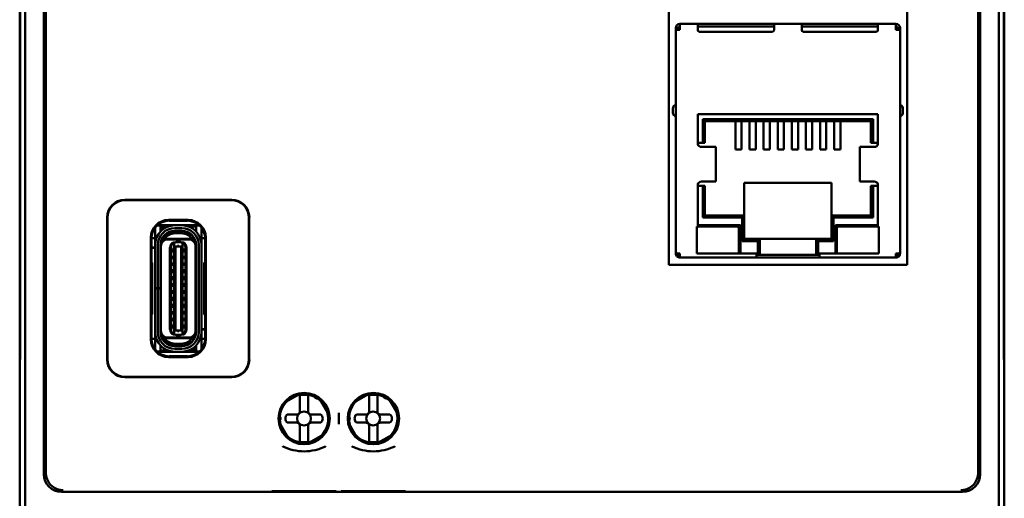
# Model space of a CAD drawing. Header units: inches. Extents: x 1 to 24, y 0.4 to 18.8.
# Tile 5 of 17: x 9.3 to 12.1, y 8.3 to 9.7. Entities that reach past the tile are written whole.
import ezdxf

# ---------------------------------------------------------------- set-up
doc = ezdxf.new("R2010")
doc.units = ezdxf.units.IN
doc.header["$LTSCALE"] = 0.8
doc.header["$MEASUREMENT"] = 0
doc.layers.add('Visible (ANSI)', color=7, linetype='Continuous', lineweight=50)

msp = doc.modelspace()

# ---------------------------------------------------------------- linework, layer by layer
at = {"layer": 'Visible (ANSI)'}
for p, q in [((9.3605, 7.8849), (9.3605, 11.2533)), ((12.1289, 11.2533), (12.1289, 7.8849)), ((9.4134, 10.7476), (9.4134, 8.3906)), ((12.076, 8.3906), (12.076, 10.7476)), ((9.4189, 8.4701), (9.4189, 10.5306)), ((12.0704, 10.5306), (12.0704, 8.4701)), ((9.3447, 10.4441), (9.3447, 8.6941)), ((12.1447, 8.6941), (12.1447, 10.4441)), ((9.3455, 8.745), (9.3455, 10.3932)), ((9.3456, 10.3953), (9.3456, 8.7429)), ((12.1437, 8.7429), (12.1437, 10.3953)), ((12.1438, 10.3932), (12.1438, 8.745)), ((11.1909, 8.9867), (11.1909, 10.3813)), ((11.8687, 10.3813), (11.8687, 8.9867)), ((11.2104, 9.6553), (11.2104, 9.6605)), ((11.2182, 9.6605), (11.2104, 9.6605)), ((11.2182, 9.6553), (11.2182, 9.6605)), ((11.2194, 9.6605), (11.2194, 9.6553)), ((11.2222, 9.6605), (11.2194, 9.6605)), ((11.2222, 9.6723), (11.2733, 9.6723)), ((11.2222, 9.6605), (11.2222, 9.6723)), ((11.2222, 9.6553), (11.2222, 9.6605)), ((11.2733, 9.6723), (11.2733, 9.6605)), ((11.2733, 9.6723), (11.2773, 9.6723)), ((11.4899, 9.6644), (11.2733, 9.6644)), ((11.2733, 9.6538), (11.2733, 9.6605)), ((11.2773, 9.6723), (11.4859, 9.6723)), ((11.4859, 9.6723), (11.4899, 9.6723)), ((11.4899, 9.6723), (11.5686, 9.6723)), ((11.4899, 9.6605), (11.4899, 9.6723)), ((11.4899, 9.6605), (11.4899, 9.6538)), ((11.5726, 9.6723), (11.5686, 9.6723)), ((11.5686, 9.6605), (11.5686, 9.6723)), ((11.7852, 9.6644), (11.5686, 9.6644)), ((11.5686, 9.6605), (11.5686, 9.6538)), ((11.7812, 9.6723), (11.5726, 9.6723)), ((11.7852, 9.6723), (11.7812, 9.6723)), ((11.7852, 9.6723), (11.8363, 9.6723)), ((11.7852, 9.6723), (11.7852, 9.6605)), ((11.7852, 9.6538), (11.7852, 9.6605)), ((11.8363, 9.6723), (11.8363, 9.6605)), ((11.8363, 9.6605), (11.8391, 9.6605)), ((11.8363, 9.6553), (11.8363, 9.6605)), ((11.8391, 9.6553), (11.8391, 9.6605)), ((11.8403, 9.6605), (11.8481, 9.6605)), ((11.8403, 9.6605), (11.8403, 9.6553)), ((11.8481, 9.6605), (11.8481, 9.6553)), ((11.2222, 9.6553), (11.2104, 9.6553)), ((11.2104, 9.0239), (11.2104, 9.6553)), ((11.4859, 9.6498), (11.2773, 9.6498)), ((11.5726, 9.6498), (11.7812, 9.6498)), ((11.8363, 9.6553), (11.8481, 9.6553)), ((11.8481, 9.6553), (11.8481, 9.0239)), ((11.2025, 9.4333), (11.2025, 9.4175)), ((11.7852, 9.4152), (11.2733, 9.4152)), ((11.2733, 9.4152), (11.2733, 9.3298)), ((11.7852, 9.3298), (11.7852, 9.4152)), ((11.856, 9.4175), (11.856, 9.4333)), ((11.2871, 9.3337), (11.2871, 9.4014)), ((11.2871, 9.4014), (11.7714, 9.4014)), ((11.293, 9.3955), (11.2871, 9.4014)), ((11.293, 9.3955), (11.293, 9.3337)), ((11.7655, 9.3955), (11.293, 9.3955)), ((11.3798, 9.3955), (11.3798, 9.3809)), ((11.3798, 9.3585), (11.3798, 9.3809)), ((11.3976, 9.3955), (11.3976, 9.3809)), ((11.3976, 9.3585), (11.3976, 9.3809)), ((11.42, 9.3955), (11.42, 9.3809)), ((11.42, 9.3585), (11.42, 9.3809)), ((11.4377, 9.3955), (11.4377, 9.3809)), ((11.4377, 9.3585), (11.4377, 9.3809)), ((11.4602, 9.3955), (11.4602, 9.3809)), ((11.4602, 9.3585), (11.4602, 9.3809)), ((11.4779, 9.3955), (11.4779, 9.3809)), ((11.4779, 9.3585), (11.4779, 9.3809)), ((11.5003, 9.3955), (11.5003, 9.3809)), ((11.5003, 9.3585), (11.5003, 9.3809)), ((11.518, 9.3955), (11.518, 9.3809)), ((11.518, 9.3585), (11.518, 9.3809)), ((11.5405, 9.3955), (11.5405, 9.3809)), ((11.5405, 9.3585), (11.5405, 9.3809)), ((11.5582, 9.3955), (11.5582, 9.3809)), ((11.5582, 9.3585), (11.5582, 9.3809)), ((11.5806, 9.3955), (11.5806, 9.3809)), ((11.5806, 9.3585), (11.5806, 9.3809)), ((11.5983, 9.3955), (11.5983, 9.3809)), ((11.5983, 9.3585), (11.5983, 9.3809)), ((11.6208, 9.3955), (11.6208, 9.3809)), ((11.6208, 9.3585), (11.6208, 9.3809)), ((11.6385, 9.3955), (11.6385, 9.3809)), ((11.6385, 9.3585), (11.6385, 9.3809)), ((11.6609, 9.3955), (11.6609, 9.3809)), ((11.6609, 9.3585), (11.6609, 9.3809)), ((11.6787, 9.3955), (11.6787, 9.3809)), ((11.6787, 9.3585), (11.6787, 9.3809)), ((11.7655, 9.3955), (11.7714, 9.4014)), ((11.7655, 9.3337), (11.7655, 9.3955)), ((11.7714, 9.4014), (11.7714, 9.3337)), ((11.3798, 9.3585), (11.3798, 9.3151)), ((11.3976, 9.3585), (11.3976, 9.3151)), ((11.42, 9.3585), (11.42, 9.3151)), ((11.4377, 9.3585), (11.4377, 9.3151)), ((11.4602, 9.3585), (11.4602, 9.3151)), ((11.4779, 9.3585), (11.4779, 9.3151)), ((11.5003, 9.3585), (11.5003, 9.3151)), ((11.518, 9.3585), (11.518, 9.3151)), ((11.5405, 9.3585), (11.5405, 9.3151)), ((11.5582, 9.3585), (11.5582, 9.3151)), ((11.5806, 9.3585), (11.5806, 9.3151)), ((11.5983, 9.3585), (11.5983, 9.3151)), ((11.6208, 9.3585), (11.6208, 9.3151)), ((11.6385, 9.3585), (11.6385, 9.3151)), ((11.6609, 9.3585), (11.6609, 9.3151)), ((11.6787, 9.3585), (11.6787, 9.3151)), ((11.2733, 9.3337), (11.2871, 9.3337)), ((11.2871, 9.3337), (11.293, 9.3337)), ((11.7655, 9.3337), (11.7714, 9.3337)), ((11.7714, 9.3337), (11.7852, 9.3337)), ((11.2926, 9.3219), (11.2836, 9.3219)), ((11.2926, 9.3219), (11.3242, 9.3219)), ((11.3242, 9.3219), (11.3246, 9.3219)), ((11.3246, 9.2235), (11.3246, 9.3219)), ((11.3798, 9.3151), (11.3976, 9.3151)), ((11.42, 9.3151), (11.4377, 9.3151)), ((11.4602, 9.3151), (11.4779, 9.3151)), ((11.5003, 9.3151), (11.518, 9.3151)), ((11.5582, 9.3151), (11.5405, 9.3151)), ((11.5983, 9.3151), (11.5806, 9.3151)), ((11.6385, 9.3151), (11.6208, 9.3151)), ((11.6787, 9.3151), (11.6609, 9.3151)), ((11.7339, 9.3219), (11.7343, 9.3219)), ((11.7339, 9.2235), (11.7339, 9.3219)), ((11.7343, 9.3219), (11.7659, 9.3219)), ((11.7749, 9.3219), (11.7659, 9.3219)), ((11.2733, 9.2156), (11.2733, 9.0951)), ((11.2836, 9.2235), (11.2926, 9.2235)), ((11.2926, 9.2235), (11.3242, 9.2235)), ((11.3242, 9.2235), (11.3246, 9.2235)), ((11.6533, 9.2195), (11.4052, 9.2195)), ((11.4052, 9.2195), (11.4052, 9.1266)), ((11.6533, 9.1266), (11.6533, 9.2195)), ((11.7339, 9.2235), (11.7343, 9.2235)), ((11.7343, 9.2235), (11.7659, 9.2235)), ((11.7659, 9.2235), (11.7749, 9.2235)), ((11.7852, 9.0951), (11.7852, 9.2156)), ((11.2871, 9.2116), (11.2733, 9.2116)), ((11.2871, 9.1207), (11.2871, 9.2116)), ((11.293, 9.2116), (11.2871, 9.2116)), ((11.293, 9.2116), (11.293, 9.1266)), ((11.7714, 9.2116), (11.7655, 9.2116)), ((11.7655, 9.1266), (11.7655, 9.2116)), ((11.7852, 9.2116), (11.7714, 9.2116)), ((11.7714, 9.2116), (11.7714, 9.1207)), ((9.6437, 9.1716), (9.9477, 9.1716)), ((9.9467, 9.1706), (9.6447, 9.1706)), ((9.5937, 8.7166), (9.5937, 9.1216)), ((9.5947, 9.1206), (9.5947, 8.7176)), ((9.7677, 9.1141), (9.8237, 9.1141)), ((9.7697, 9.1121), (9.7697, 9.1121)), ((9.7697, 9.1121), (9.8217, 9.1121)), ((9.8217, 9.1121), (9.8217, 9.1121)), ((9.9967, 8.7176), (9.9967, 9.1206)), ((9.9977, 9.1216), (9.9977, 8.7166)), ((11.293, 9.1266), (11.2871, 9.1207)), ((11.3993, 9.1207), (11.2871, 9.1207)), ((11.293, 9.1266), (11.4052, 9.1266)), ((11.3993, 9.1207), (11.4052, 9.1266)), ((11.3993, 9.0542), (11.3993, 9.1207)), ((11.4052, 9.1266), (11.4052, 9.0601)), ((11.6533, 9.1266), (11.7655, 9.1266)), ((11.6533, 9.1266), (11.6592, 9.1207)), ((11.6533, 9.0601), (11.6533, 9.1266)), ((11.7714, 9.1207), (11.6592, 9.1207)), ((11.6592, 9.1207), (11.6592, 9.0542)), ((11.7655, 9.1266), (11.7714, 9.1207)), ((9.7295, 9.0864), (9.7295, 9.0919)), ((9.7295, 9.0526), (9.7295, 9.0864)), ((9.7453, 9.0982), (9.7351, 9.0982)), ((9.759, 9.0992), (9.7362, 9.0992)), ((9.7453, 9.0864), (9.7453, 9.0982)), ((9.7502, 9.0953), (9.7453, 9.0953)), ((9.7453, 9.0818), (9.7453, 9.0864)), ((9.7472, 9.0837), (9.7472, 9.0874)), ((9.7512, 9.0874), (9.7512, 9.0871)), ((9.759, 9.0992), (9.8552, 9.0992)), ((9.7656, 9.0953), (9.759, 9.0953)), ((9.8055, 9.099), (9.7858, 9.099)), ((9.7858, 9.0911), (9.8055, 9.0911)), ((9.7858, 9.0821), (9.7858, 9.0833)), ((9.8055, 9.0833), (9.7858, 9.0833)), ((9.8055, 9.0821), (9.7858, 9.0821)), ((9.8055, 9.0762), (9.7858, 9.0762)), ((9.8055, 9.0821), (9.8055, 9.0833)), ((9.8461, 9.0953), (9.8257, 9.0953)), ((9.8562, 9.0982), (9.8461, 9.0982)), ((9.8461, 9.0982), (9.8461, 9.0864)), ((9.8461, 9.0864), (9.8461, 9.0818)), ((9.8618, 9.0864), (9.8618, 9.0919)), ((9.8618, 9.0526), (9.8618, 9.0864)), ((11.2704, 9.0951), (11.2704, 9.0187)), ((11.2733, 9.0951), (11.2704, 9.0951)), ((11.394, 9.099), (11.2733, 9.099)), ((11.3861, 9.0951), (11.2743, 9.0951)), ((11.3901, 9.0227), (11.3901, 9.0912)), ((11.394, 9.0187), (11.394, 9.099)), ((11.6645, 9.0187), (11.6645, 9.099)), ((11.6645, 9.099), (11.7852, 9.099)), ((11.6684, 9.0912), (11.6684, 9.0227)), ((11.7842, 9.0951), (11.6724, 9.0951)), ((11.7881, 9.0951), (11.7852, 9.0951)), ((11.7881, 9.0187), (11.7881, 9.0951)), ((9.7177, 8.7741), (9.7177, 9.0641)), ((9.7295, 9.0628), (9.7197, 9.0628)), ((9.7197, 9.0621), (9.7197, 9.0621)), ((9.7197, 8.9945), (9.7197, 9.0621)), ((9.7295, 9.0427), (9.7295, 9.0526)), ((9.7509, 9.0608), (9.7495, 9.0608)), ((9.7512, 9.0638), (9.7512, 9.0614)), ((9.7527, 9.06), (9.7572, 9.06)), ((9.8341, 9.06), (9.7572, 9.06)), ((9.8252, 9.0589), (9.7661, 9.0589)), ((9.7838, 9.0476), (9.7874, 9.0505)), ((9.7838, 9.0476), (9.7838, 9.0478)), ((9.7838, 9.0405), (9.7838, 9.0476)), ((9.7878, 9.0508), (9.7874, 9.0505)), ((9.7894, 9.0514), (9.7878, 9.0514)), ((9.7937, 9.0508), (9.7878, 9.0508)), ((9.7937, 9.0522), (9.7917, 9.0522)), ((9.7976, 9.0522), (9.7937, 9.0522)), ((9.7937, 9.0508), (9.7937, 9.0522)), ((9.8035, 9.0508), (9.7937, 9.0508)), ((9.7976, 9.0522), (9.7976, 9.0508)), ((9.7996, 9.0522), (9.7976, 9.0522)), ((9.8035, 9.0514), (9.802, 9.0514)), ((9.8039, 9.0505), (9.8035, 9.0508)), ((9.8075, 9.0476), (9.8039, 9.0505)), ((9.8075, 9.0476), (9.8075, 9.0478)), ((9.8075, 9.0405), (9.8075, 9.0476)), ((9.8387, 9.06), (9.8341, 9.06)), ((9.8717, 9.0628), (9.8618, 9.0628)), ((9.8618, 9.0427), (9.8618, 9.0526)), ((9.8717, 9.0621), (9.8717, 9.0621)), ((9.8717, 9.0621), (9.8717, 8.9945)), ((9.8737, 9.0641), (9.8737, 8.7741)), ((11.3993, 9.0542), (11.4052, 9.0601)), ((11.4434, 9.0542), (11.3993, 9.0542)), ((11.4052, 9.0601), (11.4493, 9.0601)), ((11.4434, 9.0542), (11.4493, 9.0601)), ((11.4434, 9.0187), (11.4434, 9.0542)), ((11.4493, 9.0601), (11.4493, 9.0187)), ((11.4493, 9.0601), (11.6092, 9.0601)), ((11.6092, 9.0601), (11.6533, 9.0601)), ((11.6092, 9.0187), (11.6092, 9.0601)), ((11.6151, 9.0542), (11.6092, 9.0601)), ((11.6592, 9.0542), (11.6151, 9.0542)), ((11.6151, 9.0542), (11.6151, 9.0187)), ((11.6533, 9.0601), (11.6592, 9.0542)), ((9.7197, 9.0356), (9.7295, 9.0356)), ((9.7295, 9.0348), (9.7197, 9.0348)), ((9.7295, 8.9203), (9.7295, 9.0427)), ((9.7374, 8.9203), (9.7374, 9.0427)), ((9.7453, 8.9203), (9.7453, 9.0427)), ((9.7453, 9.0356), (9.7464, 9.0356)), ((9.7464, 9.0348), (9.7453, 9.0348)), ((9.7464, 9.0392), (9.7464, 9.0427)), ((9.7464, 8.799), (9.7464, 9.0392)), ((9.772, 8.8026), (9.772, 9.0356)), ((9.7752, 8.8018), (9.7752, 9.0364)), ((9.7819, 9.0329), (9.7819, 9.0218)), ((9.7819, 9.0329), (9.7838, 9.0329)), ((9.7819, 9.0218), (9.7838, 9.0218)), ((9.7838, 9.0405), (9.7838, 8.7976)), ((9.7878, 9.039), (9.7838, 9.0405)), ((9.7878, 9.039), (9.7878, 8.7992)), ((9.8035, 9.039), (9.7878, 9.039)), ((9.8075, 9.0405), (9.8035, 9.039)), ((9.8035, 9.039), (9.8035, 8.7992)), ((9.8075, 8.7976), (9.8075, 9.0405)), ((9.8075, 9.0329), (9.8094, 9.0329)), ((9.8075, 9.0218), (9.8094, 9.0218)), ((9.8094, 9.0218), (9.8094, 9.0329)), ((9.8162, 9.0364), (9.8162, 8.8018)), ((9.8193, 8.8026), (9.8193, 9.0356)), ((9.8449, 9.0392), (9.8449, 9.0427)), ((9.8449, 8.799), (9.8449, 9.0392)), ((9.8461, 8.7955), (9.8461, 9.0427)), ((9.8539, 9.0427), (9.8539, 8.7955)), ((9.8618, 8.7955), (9.8618, 9.0427)), ((11.2104, 9.0187), (11.2104, 9.0239)), ((11.2138, 9.0187), (11.2104, 9.0187)), ((11.2138, 9.0187), (11.2222, 9.0187)), ((11.2222, 9.0069), (11.2222, 9.0187)), ((11.2704, 9.0187), (11.4395, 9.0187)), ((11.4395, 9.0187), (11.4395, 9.0069)), ((11.4493, 9.0187), (11.4493, 9.0148)), ((11.6092, 9.0148), (11.6092, 9.0187)), ((11.619, 9.0187), (11.7881, 9.0187)), ((11.619, 9.0069), (11.619, 9.0187)), ((11.8363, 9.0187), (11.8447, 9.0187)), ((11.8363, 9.0069), (11.8363, 9.0187)), ((11.8447, 9.0187), (11.8481, 9.0187)), ((11.8481, 9.0239), (11.8481, 9.0187)), ((9.7218, 8.9924), (9.7197, 8.9945)), ((9.7218, 8.8458), (9.7218, 8.9924)), ((9.7819, 9.0124), (9.7819, 9.0029)), ((9.7819, 9.0124), (9.7838, 9.0124)), ((9.7819, 9.0029), (9.7838, 9.0029)), ((9.7819, 8.9927), (9.7819, 8.9833)), ((9.7819, 8.9927), (9.7838, 8.9927)), ((9.8075, 9.0124), (9.8094, 9.0124)), ((9.8075, 9.0029), (9.8094, 9.0029)), ((9.8075, 8.9927), (9.8094, 8.9927)), ((9.8094, 9.0029), (9.8094, 9.0124)), ((9.8094, 8.9833), (9.8094, 8.9927)), ((9.8717, 8.9945), (9.8695, 8.9924)), ((9.8695, 8.9924), (9.8695, 8.8458)), ((11.2194, 9.0159), (11.2138, 9.0104)), ((11.2222, 9.0069), (11.4395, 9.0069)), ((11.4418, 9.0148), (11.4395, 9.0148)), ((11.4395, 9.0069), (11.619, 9.0069)), ((11.4418, 9.0148), (11.4493, 9.0148)), ((11.4493, 9.0148), (11.6092, 9.0148)), ((11.6092, 9.0148), (11.6167, 9.0148)), ((11.619, 9.0148), (11.6167, 9.0148)), ((11.619, 9.0069), (11.8363, 9.0069)), ((11.8391, 9.0159), (11.8447, 9.0104)), ((9.7819, 8.9833), (9.7838, 8.9833)), ((9.7819, 8.9738), (9.7819, 8.9628)), ((9.7819, 8.9738), (9.7838, 8.9738)), ((9.7819, 8.9628), (9.7838, 8.9628)), ((9.8075, 8.9833), (9.8094, 8.9833)), ((9.8075, 8.9738), (9.8094, 8.9738)), ((9.8075, 8.9628), (9.8094, 8.9628)), ((9.8094, 8.9628), (9.8094, 8.9738)), ((11.8687, 8.9867), (11.1909, 8.9867)), ((9.7464, 8.9573), (9.7453, 8.958)), ((9.7819, 8.9541), (9.7819, 8.9431)), ((9.7819, 8.9541), (9.7838, 8.9541)), ((9.7819, 8.9431), (9.7838, 8.9431)), ((9.7819, 8.9344), (9.7819, 8.9234)), ((9.7819, 8.9344), (9.7838, 8.9344)), ((9.8075, 8.9541), (9.8094, 8.9541)), ((9.8075, 8.9431), (9.8094, 8.9431)), ((9.8075, 8.9344), (9.8094, 8.9344)), ((9.8094, 8.9431), (9.8094, 8.9541)), ((9.8094, 8.9234), (9.8094, 8.9344)), ((9.8461, 8.958), (9.8449, 8.9573)), ((9.7295, 8.9191), (9.7295, 8.9203)), ((9.7295, 8.9203), (9.7374, 8.9203)), ((9.7374, 8.9191), (9.7295, 8.9191)), ((9.7295, 8.7955), (9.7295, 8.9191)), ((9.7453, 8.9203), (9.7374, 8.9203)), ((9.7453, 8.9191), (9.7374, 8.9191)), ((9.7374, 8.7955), (9.7374, 8.9191)), ((9.7453, 8.9203), (9.7453, 8.9191)), ((9.7453, 8.7955), (9.7453, 8.9191)), ((9.7819, 8.9234), (9.7838, 8.9234)), ((9.7819, 8.9148), (9.7819, 8.9037)), ((9.7819, 8.9148), (9.7838, 8.9148)), ((9.8075, 8.9234), (9.8094, 8.9234)), ((9.8075, 8.9148), (9.8094, 8.9148)), ((9.8094, 8.9037), (9.8094, 8.9148)), ((9.7464, 8.8809), (9.7453, 8.8802)), ((9.7819, 8.9037), (9.7838, 8.9037)), ((9.7819, 8.8951), (9.7819, 8.884)), ((9.7819, 8.8951), (9.7838, 8.8951)), ((9.7819, 8.884), (9.7838, 8.884)), ((9.8075, 8.9037), (9.8094, 8.9037)), ((9.8075, 8.8951), (9.8094, 8.8951)), ((9.8075, 8.884), (9.8094, 8.884)), ((9.8094, 8.884), (9.8094, 8.8951)), ((9.8461, 8.8802), (9.8449, 8.8809)), ((9.7819, 8.8754), (9.7819, 8.8644)), ((9.7819, 8.8754), (9.7838, 8.8754)), ((9.7819, 8.8644), (9.7838, 8.8644)), ((9.7819, 8.8549), (9.7819, 8.8455)), ((9.7819, 8.8549), (9.7838, 8.8549)), ((9.8075, 8.8754), (9.8094, 8.8754)), ((9.8075, 8.8644), (9.8094, 8.8644)), ((9.8075, 8.8549), (9.8094, 8.8549)), ((9.8094, 8.8644), (9.8094, 8.8754)), ((9.8094, 8.8455), (9.8094, 8.8549)), ((9.7197, 8.8436), (9.7218, 8.8458)), ((9.7197, 8.7761), (9.7197, 8.8436)), ((9.7819, 8.8455), (9.7838, 8.8455)), ((9.7819, 8.8352), (9.7819, 8.8258)), ((9.7819, 8.8352), (9.7838, 8.8352)), ((9.7819, 8.8258), (9.7838, 8.8258)), ((9.8075, 8.8455), (9.8094, 8.8455)), ((9.8075, 8.8352), (9.8094, 8.8352)), ((9.8075, 8.8258), (9.8094, 8.8258)), ((9.8094, 8.8258), (9.8094, 8.8352)), ((9.8695, 8.8458), (9.8717, 8.8436)), ((9.8717, 8.8436), (9.8717, 8.7761)), ((9.7295, 8.7856), (9.7295, 8.7955)), ((9.7464, 8.7955), (9.7464, 8.799)), ((9.7819, 8.8163), (9.7819, 8.8053)), ((9.7819, 8.8163), (9.7838, 8.8163)), ((9.7819, 8.8053), (9.7838, 8.8053)), ((9.7838, 8.7976), (9.7878, 8.7992)), ((9.7838, 8.7905), (9.7838, 8.7976)), ((9.8035, 8.7992), (9.7878, 8.7992)), ((9.8035, 8.7992), (9.8075, 8.7976)), ((9.8075, 8.8163), (9.8094, 8.8163)), ((9.8075, 8.8053), (9.8094, 8.8053)), ((9.8075, 8.7905), (9.8075, 8.7976)), ((9.8094, 8.8053), (9.8094, 8.8163)), ((9.8449, 8.8033), (9.8461, 8.8033)), ((9.8461, 8.8026), (9.8449, 8.8026)), ((9.8449, 8.7955), (9.8449, 8.799)), ((9.8618, 8.8033), (9.8717, 8.8033)), ((9.8717, 8.8026), (9.8618, 8.8026)), ((9.8618, 8.7856), (9.8618, 8.7955)), ((9.7197, 8.7761), (9.7197, 8.7761)), ((9.7295, 8.7754), (9.7197, 8.7754)), ((9.7295, 8.7518), (9.7295, 8.7856)), ((9.7572, 8.7781), (9.7527, 8.7781)), ((9.8341, 8.7781), (9.7572, 8.7781)), ((9.8252, 8.7793), (9.7661, 8.7793)), ((9.7838, 8.7905), (9.7874, 8.7877)), ((9.7838, 8.7904), (9.7838, 8.7905)), ((9.7874, 8.7877), (9.7878, 8.7874)), ((9.7878, 8.7874), (9.7937, 8.7874)), ((9.7894, 8.7868), (9.7878, 8.7868)), ((9.7937, 8.786), (9.7917, 8.786)), ((9.7937, 8.7874), (9.8035, 8.7874)), ((9.7937, 8.786), (9.7937, 8.7874)), ((9.7976, 8.786), (9.7937, 8.786)), ((9.7976, 8.7874), (9.7976, 8.786)), ((9.7996, 8.786), (9.7976, 8.786)), ((9.8035, 8.7868), (9.802, 8.7868)), ((9.8039, 8.7877), (9.8035, 8.7874)), ((9.8039, 8.7877), (9.8075, 8.7905)), ((9.8075, 8.7904), (9.8075, 8.7905)), ((9.8387, 8.7781), (9.8341, 8.7781)), ((9.8401, 8.7768), (9.8401, 8.7744)), ((9.8405, 8.7774), (9.8418, 8.7774)), ((9.8618, 8.7518), (9.8618, 8.7856)), ((9.8717, 8.7754), (9.8618, 8.7754)), ((9.8717, 8.7761), (9.8717, 8.7761)), ((9.3455, 8.745), (9.3451, 8.6945)), ((9.3456, 8.7429), (9.3451, 8.6895)), ((9.3456, 8.745), (9.3455, 8.745)), ((9.7295, 8.7463), (9.7295, 8.7518)), ((9.7351, 8.74), (9.7453, 8.74)), ((9.8323, 8.739), (9.7362, 8.739)), ((9.7453, 8.7518), (9.7453, 8.7564)), ((9.7453, 8.74), (9.7453, 8.7518)), ((9.7453, 8.7429), (9.7656, 8.7429)), ((9.8055, 8.762), (9.7858, 8.762)), ((9.8055, 8.7561), (9.7858, 8.7561)), ((9.7858, 8.7549), (9.7858, 8.7561)), ((9.8055, 8.7549), (9.7858, 8.7549)), ((9.8055, 8.747), (9.7858, 8.747)), ((9.8055, 8.7392), (9.7858, 8.7392)), ((9.8055, 8.7549), (9.8055, 8.7561)), ((9.8257, 8.7429), (9.8323, 8.7429)), ((9.8552, 8.739), (9.8323, 8.739)), ((9.8401, 8.7511), (9.8401, 8.7508)), ((9.8411, 8.7429), (9.8461, 8.7429)), ((9.8441, 8.7545), (9.8441, 8.7508)), ((9.8461, 8.7564), (9.8461, 8.7518)), ((9.8461, 8.7518), (9.8461, 8.74)), ((9.8461, 8.74), (9.8562, 8.74)), ((9.8618, 8.7463), (9.8618, 8.7518)), ((12.1438, 8.745), (12.1437, 8.745)), ((12.1442, 8.6895), (12.1437, 8.7429)), ((12.1442, 8.6945), (12.1438, 8.745)), ((9.8237, 8.7241), (9.7677, 8.7241)), ((9.7697, 8.7261), (9.7697, 8.7261)), ((9.8217, 8.7261), (9.7697, 8.7261)), ((9.8217, 8.7261), (9.8217, 8.7261)), ((9.3447, 8.6941), (9.3451, 8.6945)), ((9.3447, 8.6941), (9.3452, 8.6941)), ((9.3447, 8.6941), (9.3447, 8.6891)), ((9.3451, 8.6895), (9.3447, 8.6891)), ((9.3447, 8.6891), (9.3447, 7.8691)), ((9.3451, 8.6945), (9.3452, 8.6945)), ((12.1447, 8.6941), (12.1442, 8.6945)), ((12.1442, 8.6945), (12.1442, 8.6945)), ((12.1442, 8.6941), (12.1447, 8.6941)), ((12.1447, 8.6891), (12.1442, 8.6895)), ((12.1447, 8.6891), (12.1447, 8.6941)), ((12.1447, 7.8691), (12.1447, 8.6891)), ((9.9477, 8.6666), (9.6437, 8.6666)), ((9.6447, 8.6676), (9.9467, 8.6676)), ((10.0996, 8.5954), (10.1399, 8.6187)), ((10.1414, 8.6054), (10.1414, 8.6134)), ((10.1414, 8.5688), (10.1414, 8.6054)), ((10.165, 8.6054), (10.165, 8.6134)), ((10.165, 8.5688), (10.165, 8.6054)), ((10.1996, 8.6027), (10.2228, 8.5624)), ((10.2964, 8.5954), (10.3368, 8.6187)), ((10.3383, 8.6054), (10.3383, 8.6134)), ((10.3383, 8.5688), (10.3383, 8.6054)), ((10.3619, 8.6054), (10.3619, 8.6134)), ((10.3619, 8.5688), (10.3619, 8.6054)), ((10.3964, 8.6027), (10.4197, 8.5624)), ((10.1056, 8.5609), (10.1335, 8.5609)), ((10.1729, 8.5609), (10.2009, 8.5609)), ((10.252, 8.5654), (10.252, 8.5326)), ((10.3024, 8.5609), (10.3304, 8.5609)), ((10.3698, 8.5609), (10.3977, 8.5609)), ((10.1069, 8.4955), (10.0836, 8.5358)), ((10.1335, 8.5373), (10.1056, 8.5373)), ((10.1414, 8.5294), (10.1414, 8.4928)), ((10.165, 8.5294), (10.165, 8.4928)), ((10.2009, 8.5373), (10.1729, 8.5373)), ((10.3038, 8.4955), (10.2805, 8.5358)), ((10.3304, 8.5373), (10.3024, 8.5373)), ((10.3383, 8.5294), (10.3383, 8.4928)), ((10.3619, 8.5294), (10.3619, 8.4928)), ((10.3977, 8.5373), (10.3698, 8.5373)), ((10.1414, 8.4928), (10.1414, 8.4848)), ((10.165, 8.4928), (10.165, 8.4848)), ((10.2069, 8.5028), (10.1665, 8.4795)), ((10.3383, 8.4928), (10.3383, 8.4848)), ((10.3619, 8.4928), (10.3619, 8.4848)), ((10.4037, 8.5028), (10.3634, 8.4795)), ((9.4634, 8.3406), (12.026, 8.3406))]:
    msp.add_line(p, q, dxfattribs=at)
for centre, radius in [((10.1536, 8.549), 0.073), ((10.1532, 8.5491), 0.0709), ((10.3504, 8.549), 0.073), ((10.3501, 8.5491), 0.0709), ((10.1532, 8.5491), 0.0197), ((10.3501, 8.5491), 0.0197)]:
    msp.add_circle(centre, radius, dxfattribs=at)
for centre, radius, start, end in [((11.2222, 9.6605), 0.0118, 90, 180), ((11.2222, 9.6605), 0.00394, 90, 180), ((11.8363, 9.6605), 0.0118, 0, 90), ((11.8363, 9.6605), 0.00394, 0, 90), ((11.2773, 9.6538), 0.00394, 180, 270), ((11.4859, 9.6538), 0.00394, 270, 0), ((11.5726, 9.6538), 0.00394, 180, 270), ((11.7812, 9.6538), 0.00394, 270, 0), ((11.2104, 9.4333), 0.00787, 90, 180), ((11.8481, 9.4333), 0.00787, 0, 90), ((11.2104, 9.4175), 0.00787, 180, 270), ((11.8481, 9.4175), 0.00787, 270, 0), ((9.7858, 9.0427), 0.0563, 90, 180), ((9.7858, 9.0427), 0.0484, 90, 180), ((9.7858, 9.0427), 0.0406, 90, 180), ((9.7858, 9.0427), 0.0394, 90, 180), ((9.759, 9.0874), 0.0118, 138.1897, 180), ((9.759, 9.0874), 0.0118, 90, 138.1897), ((9.759, 9.0874), 0.00787, 90, 180), ((9.7858, 9.0427), 0.0335, 90, 148.8255), ((9.8055, 9.0427), 0.0563, 0, 90), ((9.8055, 9.0427), 0.0484, 0, 90), ((9.8055, 9.0427), 0.0406, 0, 90), ((9.8055, 9.0427), 0.0394, 0, 90), ((9.8055, 9.0427), 0.0335, 31.1746, 90), ((11.2743, 9.0912), 0.00394, 90, 180), ((11.3861, 9.0912), 0.00394, 0, 90), ((11.6724, 9.0912), 0.00394, 90, 180), ((11.7842, 9.0912), 0.00394, 0, 90), ((9.7661, 9.0392), 0.0197, 90, 180), ((9.7858, 9.0427), 0.0374, 152.4089, 170.8287), ((9.7878, 9.0356), 0.0157, 90, 180), ((9.787, 9.0364), 0.0118, 105.466, 180.1149), ((9.787, 9.0364), 0.0118, 103.9465, 105.466), ((9.7917, 9.0482), 0.00394, 90, 139.4584), ((9.7996, 9.0482), 0.00394, 40.5416, 90), ((9.8035, 9.0356), 0.0157, 0, 90), ((9.8043, 9.0364), 0.0118, 74.534, 76.0536), ((9.8043, 9.0364), 0.0118, 359.8851, 74.534), ((9.8252, 9.0392), 0.0197, 0, 90), ((9.8055, 9.0427), 0.0374, 9.1714, 27.5911), ((11.2261, 9.0227), 0.00787, 210, 240), ((11.2743, 9.0227), 0.00394, 180, 270), ((11.3861, 9.0227), 0.00394, 270, 0), ((11.6724, 9.0227), 0.00394, 180, 270), ((11.7842, 9.0227), 0.00394, 270, 0), ((11.8324, 9.0227), 0.00787, 300, 330), ((11.2222, 9.0187), 0.0118, 225, 270), ((11.2222, 9.0187), 0.00394, 225, 270), ((11.8363, 9.0187), 0.00394, 270, 315), ((11.8363, 9.0187), 0.0118, 270, 315), ((9.7492, 8.9784), 0.00394, 180, 225.5728), ((9.8421, 8.9784), 0.00394, 314.4268, 0), ((9.7492, 8.8598), 0.00394, 134.4273, 180), ((9.8421, 8.8598), 0.00394, 0, 45.5732), ((9.7858, 8.7955), 0.0563, 180, 270), ((9.7858, 8.7955), 0.0484, 180, 270), ((9.7858, 8.7955), 0.0406, 180, 270), ((9.7661, 8.799), 0.0197, 180, 270), ((9.7858, 8.7955), 0.0394, 180, 270), ((9.7878, 8.8026), 0.0157, 180, 270), ((9.787, 8.8018), 0.0118, 179.8999, 254.534), ((9.8035, 8.8026), 0.0157, 270, 0), ((9.8055, 8.7955), 0.0394, 270, 0), ((9.8055, 8.7955), 0.0484, 270, 0), ((9.8055, 8.7955), 0.0406, 270, 0), ((9.8055, 8.7955), 0.0563, 270, 0), ((9.8043, 8.8018), 0.0118, 285.466, 0.1149), ((9.8252, 8.799), 0.0197, 270, 0), ((9.7858, 8.7955), 0.0374, 189.1714, 207.5911), ((9.7858, 8.7955), 0.0335, 211.1746, 270), ((9.787, 8.8018), 0.0118, 254.534, 256.0535), ((9.7917, 8.79), 0.00394, 220.5416, 270), ((9.7996, 8.79), 0.00394, 270, 319.4584), ((9.8055, 8.7955), 0.0335, 270, 328.8255), ((9.8043, 8.8018), 0.0118, 283.9464, 285.466), ((9.8055, 8.7955), 0.0374, 332.4089, 350.8287), ((9.8323, 8.7508), 0.00787, 270, 0), ((9.8323, 8.7508), 0.0118, 270, 318.1897), ((9.8323, 8.7508), 0.0118, 318.1897, 0), ((10.1532, 8.5491), 0.0689, 133.7291, 175.1727), ((10.1532, 8.5491), 0.0689, 64.8273, 106.2709), ((10.1532, 8.5491), 0.0675, 79.9256, 100.0744), ((10.1532, 8.5491), 0.0689, 43.7291, 55.1727), ((10.3501, 8.5491), 0.0689, 133.7291, 175.1727), ((10.3501, 8.5491), 0.0689, 64.8273, 106.2709), ((10.3501, 8.5491), 0.0675, 79.9256, 100.0744), ((10.3501, 8.5491), 0.0689, 43.7291, 55.1727), ((10.1335, 8.5688), 0.00787, 270, 0), ((10.1729, 8.5688), 0.00787, 180, 270), ((10.1532, 8.5491), 0.0689, 313.7291, 16.2709), ((10.3304, 8.5688), 0.00787, 270, 0), ((10.3698, 8.5688), 0.00787, 180, 270), ((10.3501, 8.5491), 0.0689, 313.7291, 16.2709), ((10.1532, 8.5491), 0.0689, 184.8273, 196.2709), ((10.1155, 8.5491), 0.0154, 129.9662, 230.0338), ((10.191, 8.5491), 0.0154, 309.9662, 50.0338), ((10.3501, 8.5491), 0.0689, 184.8273, 196.2709), ((10.3123, 8.5491), 0.0154, 129.9662, 230.0338), ((10.3878, 8.5491), 0.0154, 309.9662, 50.0338), ((10.1335, 8.5294), 0.00787, 0, 90), ((10.1729, 8.5294), 0.00787, 90, 180), ((10.3304, 8.5294), 0.00787, 0, 90), ((10.3698, 8.5294), 0.00787, 90, 180), ((10.1532, 8.5491), 0.0689, 223.7291, 286.2709), ((10.3501, 8.5491), 0.0689, 223.7291, 286.2709), ((10.1532, 8.5491), 0.0675, 259.9256, 280.0744), ((10.3501, 8.5491), 0.0675, 259.9256, 280.0744)]:
    msp.add_arc(centre, radius, start, end, dxfattribs=at)
for centre, major_axis, ratio, start_param, end_param in [((9.6437, 9.1216), (-0.0354, 0.0354), 0.999924, 5.497825, 7.068545), ((9.6447, 9.1206), (-0.0354, 0.0354), 0.999924, 5.497825, 7.068545), ((9.9466, 9.1206), (0.0354, 0.0354), 0.999924, 5.497825, 7.068545), ((9.9477, 9.1216), (0.0354, 0.0354), 0.999924, 5.497825, 7.068545), ((9.7677, 9.0641), (-0.0354, 0.0354), 0.999924, 5.497825, 7.068545), ((9.7697, 9.0621), (-0.0354, 0.0354), 0.999772, 5.497825, 7.068545), ((9.8217, 9.0621), (0.0354, 0.0354), 0.999772, 5.497825, 7.068545), ((9.8237, 9.0641), (0.0354, 0.0354), 0.999924, 5.497825, 7.068545), ((11.4418, 9.0187), (0, -0.00394), 0.414214, 0, 1.570796), ((11.6167, 9.0187), (0, -0.00394), 0.414214, 4.712389, 6.283185), ((9.7677, 8.7741), (-0.0354, -0.0354), 0.999924, 5.497825, 7.068545), ((9.7697, 8.7761), (-0.0354, -0.0354), 0.999772, 5.497825, 7.068545), ((9.8217, 8.7761), (0.0354, -0.0354), 0.999772, 5.497825, 7.068545), ((9.8237, 8.7741), (0.0354, -0.0354), 0.999924, 5.497825, 7.068545), ((9.6437, 8.7166), (-0.0354, -0.0354), 0.999924, 5.497825, 7.068545), ((9.6447, 8.7176), (-0.0354, -0.0354), 0.999924, 5.497825, 7.068545), ((9.9466, 8.7176), (0.0354, -0.0354), 0.999924, 5.497825, 7.068545), ((9.9477, 8.7166), (0.0354, -0.0354), 0.999924, 5.497825, 7.068545), ((9.4178, 8.4701), (0, -0.125), 0.008727, 0.935984, 1.570796), ((12.0715, 8.4701), (0, 0.125), 0.008727, 1.570796, 2.205609), ((9.4634, 8.3906), (-0.0354, -0.0354), 0.999924, 5.497825, 7.068545), ((12.026, 8.3906), (0.0354, -0.0354), 0.999924, 5.497825, 7.068545)]:
    msp.add_ellipse(centre, major_axis=major_axis, ratio=ratio, start_param=start_param, end_param=end_param, dxfattribs=at)
for points, knots in [([(11.2733, 9.3298), (11.2733, 9.3277), (11.2745, 9.3256), (11.2784, 9.3227), (11.2811, 9.3219), (11.2836, 9.3219)], [0, 0, 0, 0, 0.5, 0.5, 1, 1, 1, 1]), ([(11.7749, 9.3219), (11.7774, 9.3219), (11.7801, 9.3227), (11.784, 9.3256), (11.7852, 9.3277), (11.7852, 9.3298)], [0, 0, 0, 0, 0.5, 0.5, 1, 1, 1, 1]), ([(11.2836, 9.2235), (11.2811, 9.2235), (11.2784, 9.2226), (11.2745, 9.2197), (11.2733, 9.2176), (11.2733, 9.2156)], [0, 0, 0, 0, 0.5, 0.5, 1, 1, 1, 1]), ([(11.7852, 9.2156), (11.7852, 9.2176), (11.784, 9.2197), (11.7801, 9.2226), (11.7774, 9.2235), (11.7749, 9.2235)], [0, 0, 0, 0, 0.5, 0.5, 1, 1, 1, 1]), ([(11.2182, 9.0187), (11.2182, 9.0182), (11.2183, 9.0177), (11.2187, 9.0167), (11.219, 9.0163), (11.2194, 9.0159)], [-0.01526468, -0.01526468, -0.01526468, -0.01526468, -0.00763234, -0.00763234, 0, 0, 0, 0]), ([(11.8391, 9.0159), (11.8395, 9.0163), (11.8398, 9.0167), (11.8402, 9.0177), (11.8403, 9.0182), (11.8403, 9.0187)], [-0.01526468, -0.01526468, -0.01526468, -0.01526468, -0.00763234, -0.00763234, 0, 0, 0, 0]), ([(10.1953, 8.6061), (10.1944, 8.6059), (10.1935, 8.6057), (10.1917, 8.6056), (10.1908, 8.6057), (10.1893, 8.606), (10.1888, 8.6061), (10.1878, 8.6065), (10.1872, 8.6068), (10.1862, 8.6074), (10.1857, 8.6077), (10.1848, 8.6084), (10.1844, 8.6088), (10.1834, 8.6099), (10.1829, 8.6107), (10.1821, 8.6123), (10.1818, 8.6132), (10.1816, 8.614)], [-0.23858581, -0.23858581, -0.23858581, -0.23858581, -0.22644646, -0.22644646, -0.21716905, -0.21716905, -0.21253035, -0.21253035, -0.20789164, -0.20789164, -0.20325293, -0.20325293, -0.19861423, -0.19861423, -0.18933681, -0.18933681, -0.17719747, -0.17719747, -0.17719747, -0.17719747]), ([(10.3921, 8.6061), (10.3913, 8.6059), (10.3904, 8.6057), (10.3886, 8.6056), (10.3877, 8.6057), (10.3862, 8.606), (10.3857, 8.6061), (10.3846, 8.6065), (10.3841, 8.6068), (10.383, 8.6074), (10.3825, 8.6077), (10.3817, 8.6084), (10.3813, 8.6088), (10.3803, 8.6099), (10.3798, 8.6107), (10.379, 8.6123), (10.3786, 8.6132), (10.3785, 8.614)], [-0.23858581, -0.23858581, -0.23858581, -0.23858581, -0.22644646, -0.22644646, -0.21716905, -0.21716905, -0.21253035, -0.21253035, -0.20789164, -0.20789164, -0.20325293, -0.20325293, -0.19861423, -0.19861423, -0.18933681, -0.18933681, -0.17719747, -0.17719747, -0.17719747, -0.17719747]), ([(10.0828, 8.557), (10.0835, 8.5564), (10.0841, 8.5557), (10.085, 8.5542), (10.0855, 8.5534), (10.0859, 8.5519), (10.0861, 8.5514), (10.0863, 8.5503), (10.0863, 8.5497), (10.0863, 8.5485), (10.0863, 8.5479), (10.0861, 8.5468), (10.0859, 8.5463), (10.0855, 8.5448), (10.085, 8.544), (10.0841, 8.5425), (10.0835, 8.5418), (10.0828, 8.5412)], [-0.23858581, -0.23858581, -0.23858581, -0.23858581, -0.22644646, -0.22644646, -0.21716905, -0.21716905, -0.21253035, -0.21253035, -0.20789164, -0.20789164, -0.20325293, -0.20325293, -0.19861423, -0.19861423, -0.18933681, -0.18933681, -0.17719747, -0.17719747, -0.17719747, -0.17719747]), ([(10.2797, 8.557), (10.2803, 8.5564), (10.2809, 8.5557), (10.2819, 8.5542), (10.2823, 8.5534), (10.2828, 8.5519), (10.2829, 8.5514), (10.2831, 8.5503), (10.2832, 8.5497), (10.2832, 8.5485), (10.2831, 8.5479), (10.2829, 8.5468), (10.2828, 8.5463), (10.2823, 8.5448), (10.2819, 8.544), (10.2809, 8.5425), (10.2803, 8.5418), (10.2797, 8.5412)], [-0.23858581, -0.23858581, -0.23858581, -0.23858581, -0.22644646, -0.22644646, -0.21716905, -0.21716905, -0.21253035, -0.21253035, -0.20789164, -0.20789164, -0.20325293, -0.20325293, -0.19861423, -0.19861423, -0.18933681, -0.18933681, -0.17719747, -0.17719747, -0.17719747, -0.17719747]), ([(10.0925, 8.4701), (10.0927, 8.47), (10.0928, 8.47), (10.1024, 8.4652), (10.1124, 8.4616), (10.1328, 8.4569), (10.1432, 8.4556), (10.164, 8.4556), (10.1743, 8.4569), (10.1948, 8.4616), (10.2048, 8.4652), (10.2144, 8.47), (10.2145, 8.47), (10.2146, 8.4701)], [-0.0011788, -0.0011788, -0.0011788, -0.0011788, 0, 0, 0.0804229, 0.0804229, 0.1594755, 0.1594755, 0.2385281, 0.2385281, 0.318951, 0.318951, 0.3201298, 0.3201298, 0.3201298, 0.3201298]), ([(10.2894, 8.4701), (10.2895, 8.47), (10.2897, 8.47), (10.2993, 8.4652), (10.3093, 8.4616), (10.3297, 8.4569), (10.34, 8.4556), (10.3609, 8.4556), (10.3712, 8.4569), (10.3916, 8.4616), (10.4016, 8.4652), (10.4112, 8.47), (10.4114, 8.47), (10.4115, 8.4701)], [-0.0011781, -0.0011781, -0.0011781, -0.0011781, 0, 0, 0.0804114, 0.0804114, 0.1594763, 0.1594763, 0.2385413, 0.2385413, 0.3189527, 0.3189527, 0.3201308, 0.3201308, 0.3201308, 0.3201308]), ([(9.4679, 8.3451), (9.4678, 8.3451), (9.4678, 8.3451), (9.4566, 8.3453), (9.4457, 8.3493), (9.4307, 8.3618), (9.4258, 8.3685), (9.42, 8.3824), (9.4187, 8.3891), (9.4187, 8.396)], [-0.0007616, -0.0007616, -0.0007616, -0.0007616, 0, 0, 0.1603062, 0.1603062, 0.2755389, 0.2755389, 0.3698341, 0.3698341, 0.3698341, 0.3698341]), ([(12.0706, 8.396), (12.0706, 8.3891), (12.0693, 8.3824), (12.0635, 8.3685), (12.0586, 8.3618), (12.0436, 8.3493), (12.0328, 8.3453), (12.0216, 8.3451), (12.0215, 8.3451), (12.0215, 8.3451)], [0, 0, 0, 0, 0.0646905, 0.0646905, 0.143745, 0.143745, 0.2537219, 0.2537219, 0.2542444, 0.2542444, 0.2542444, 0.2542444]), ([(10.0618, 8.3419), (10.0618, 8.3419), (10.062, 8.3419), (10.0632, 8.342), (10.065, 8.342), (10.0709, 8.3421), (10.0757, 8.3422), (10.088, 8.3423), (10.0955, 8.3424), (10.1123, 8.3425), (10.1216, 8.3425), (10.1409, 8.3426), (10.151, 8.3426), (10.1709, 8.3425), (10.1806, 8.3425), (10.199, 8.3425), (10.2075, 8.3424), (10.2224, 8.3423), (10.2287, 8.3422), (10.2385, 8.3421), (10.2421, 8.342), (10.2443, 8.3419), (10.2446, 8.3419), (10.2446, 8.3419)], [-1.438219, -1.438219, -1.438219, -1.438219, -1.370912, -1.370912, -1.169349, -1.169349, -0.870969, -0.870969, -0.55534, -0.55534, -0.236893, -0.236893, 0.08224, 0.08224, 0.401468, 0.401468, 0.72036, 0.72036, 1.037853, 1.037853, 1.348223, 1.348223, 1.438219, 1.438219, 1.438219, 1.438219]), ([(10.2587, 8.3419), (10.2587, 8.3419), (10.2589, 8.3419), (10.2601, 8.342), (10.2618, 8.342), (10.2677, 8.3421), (10.2726, 8.3422), (10.2849, 8.3423), (10.2924, 8.3424), (10.3092, 8.3425), (10.3185, 8.3425), (10.3378, 8.3426), (10.3478, 8.3426), (10.3677, 8.3425), (10.3775, 8.3425), (10.3958, 8.3425), (10.4043, 8.3424), (10.4192, 8.3423), (10.4256, 8.3422), (10.4354, 8.3421), (10.439, 8.342), (10.4411, 8.3419), (10.4415, 8.3419), (10.4415, 8.3419)], [-1.438219, -1.438219, -1.438219, -1.438219, -1.370912, -1.370912, -1.169349, -1.169349, -0.870969, -0.870969, -0.55534, -0.55534, -0.236893, -0.236893, 0.08224, 0.08224, 0.401468, 0.401468, 0.72036, 0.72036, 1.037853, 1.037853, 1.348223, 1.348223, 1.438219, 1.438219, 1.438219, 1.438219])]:
    msp.add_open_spline(points, degree=3, knots=knots, dxfattribs=at)
for points in [[(9.7937, 9.0405), (9.795, 9.0405), (9.7963, 9.0405), (9.7976, 9.0405)], [(11.2138, 9.0187), (11.2116, 9.0204), (11.2104, 9.0221), (11.2104, 9.0239)], [(11.2104, 9.0187), (11.2104, 9.0156), (11.2116, 9.0126), (11.2138, 9.0104)], [(11.8481, 9.0239), (11.8481, 9.0221), (11.8469, 9.0204), (11.8447, 9.0187)], [(11.8447, 9.0104), (11.8469, 9.0126), (11.8481, 9.0156), (11.8481, 9.0187)], [(9.7937, 8.7977), (9.795, 8.7976), (9.7963, 8.7976), (9.7976, 8.7977)]]:
    msp.add_open_spline(points, degree=3, dxfattribs=at)
for points, weights in [([(10.1414, 8.6156), (10.1414, 8.6145), (10.1414, 8.6134)], [1.00171572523, 1.00182977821, 1.0016789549]), ([(10.165, 8.6134), (10.165, 8.6145), (10.165, 8.6156)], [1.00167895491, 1.00182977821, 1.00171572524]), ([(10.3383, 8.6156), (10.3383, 8.6145), (10.3383, 8.6134)], [1.00171572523, 1.0018297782, 1.0016789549]), ([(10.3619, 8.6134), (10.3619, 8.6145), (10.3619, 8.6156)], [1.0016789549, 1.0018297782, 1.00171572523]), ([(10.1414, 8.4848), (10.1414, 8.4837), (10.1414, 8.4826)], [1.00167895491, 1.00182977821, 1.00171572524]), ([(10.165, 8.4826), (10.165, 8.4837), (10.165, 8.4848)], [1.00171572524, 1.00182977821, 1.00167895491]), ([(10.3383, 8.4848), (10.3383, 8.4837), (10.3383, 8.4826)], [1.0016789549, 1.0018297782, 1.00171572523]), ([(10.3619, 8.4826), (10.3619, 8.4837), (10.3619, 8.4848)], [1.00171572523, 1.0018297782, 1.0016789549])]:
    msp.add_rational_spline(points, weights, degree=2, dxfattribs=at)

doc.saveas('drawing.dxf')
